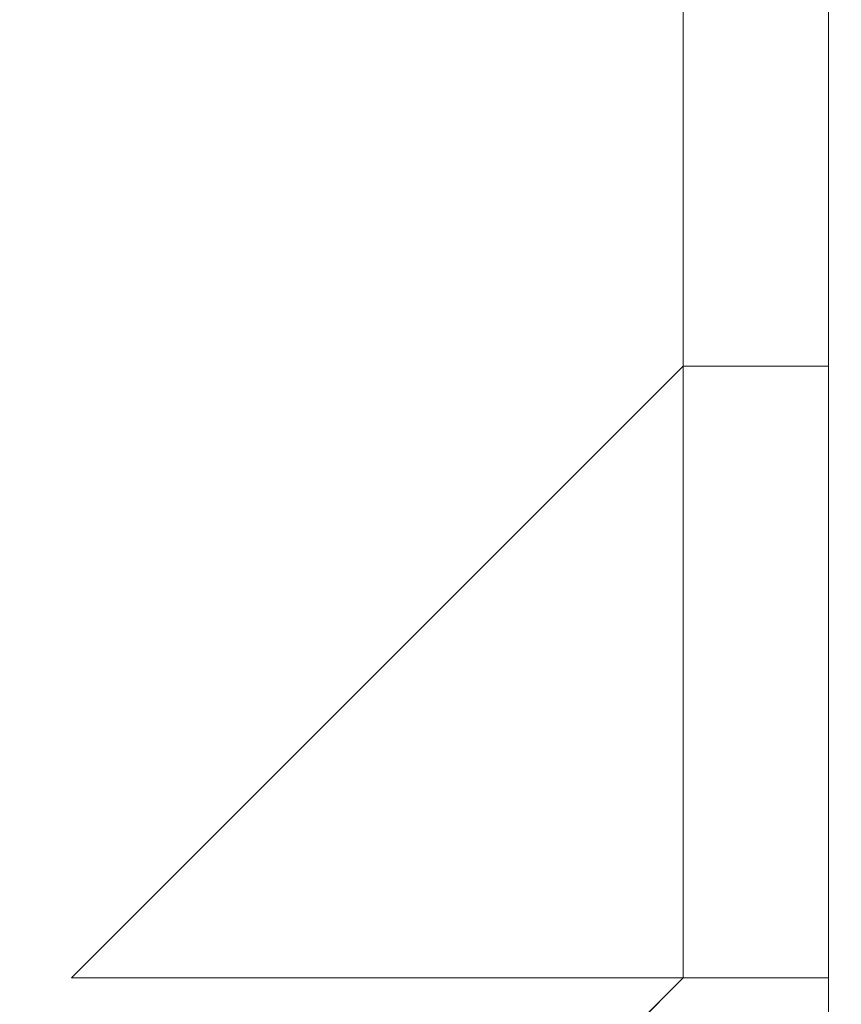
# Model space of a CAD drawing. Header units: metres. Extents: x -45.2 to 14.3, y -31.8 to 10.2.
# Tile 125 of 148: x -17.2 to -15.8, y 7.7 to 9.3. Entities that reach past the tile are written whole.
import ezdxf

# ---------------------------------------------------------------- set-up
doc = ezdxf.new("R2010")
doc.units = ezdxf.units.M
doc.header["$LTSCALE"] = 0.05
doc.layers.add('COE_Bestand-allg.', color=7, linetype='Continuous', lineweight=9)

msp = doc.modelspace()

# ---------------------------------------------------------------- linework, layer by layer
at = {"layer": 'COE_Bestand-allg.', "color": 7, "linetype": 'Continuous', "lineweight": 9}
for p, q in [((-16.065, 8.7674), (-16.065, 9.475)), ((-15.825, 8.7674), (-15.825, 9.475)), ((-15.825, 8.7674), (-15.825, 9.475)), ((-17.075, 7.7574), (-16.065, 8.7674)), ((-16.065, 8.7674), (-16.065, 7.7574)), ((-16.065, 8.7674), (-15.825, 8.7674)), ((-15.825, 8.7674), (-15.825, 7.7574)), ((-16.065, 7.7574), (-17.075, 7.7574)), ((-16.4699, 7.3525), (-16.065, 7.7574)), ((-16.065, 7.7574), (-15.825, 7.7574)), ((-15.825, 7.3929), (-15.825, 7.7574))]:
    msp.add_line(p, q, dxfattribs=at)
for points in [[(-21.325, 9.475), (-21.325, 7.7574), (-20.8954, 7.3525), (-16.4699, 7.3525), (-16.065, 7.7574), (-16.065, 9.475)], [(-16.065, 9.475), (-16.065, 8.7674), (-15.825, 8.7674)], [(-12.575, 9.475), (-12.575, 9.2275), (-13.815, 9.2275), (-13.815, 7.6329), (-15.825, 7.6329), (-15.825, 9.475)]]:
    msp.add_lwpolyline(points, dxfattribs=at)
msp.add_lwpolyline([(-16.3705, 7.1125), (-16.0212, 7.4618), (-15.9876, 7.4282), (-15.825, 7.5909), (-15.825, 7.7574), (-16.065, 7.7574), (-16.4699, 7.3525), (-20.8954, 7.3525), (-21.325, 7.7821), (-21.325, 8.1025), (-21.6125, 8.1025), (-21.6125, 7.9275), (-21.565, 7.9275), (-21.565, 7.6827), (-20.9948, 7.1125)], close=True, dxfattribs=at)

doc.saveas('drawing.dxf')
